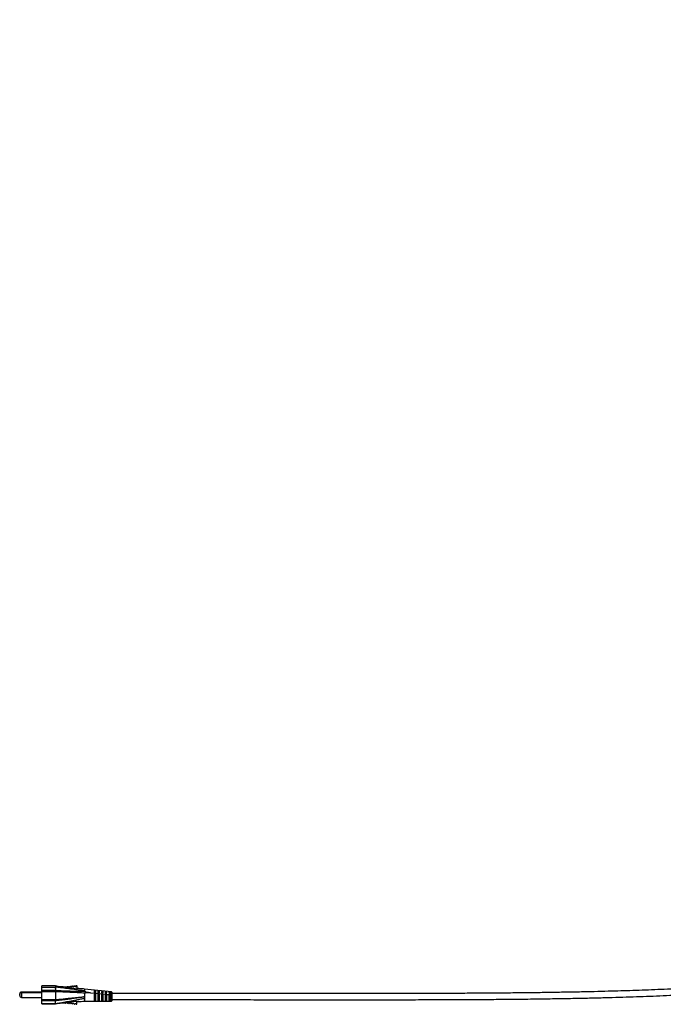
# Model space of a CAD drawing. Header units: millimetres. Extents: x 331 to 935, y 222 to 625.
# Tile 2 of 6: x 529 to 633, y 222 to 381. Entities that reach past the tile are written whole.
import ezdxf

# ---------------------------------------------------------------- set-up
doc = ezdxf.new("R2010")
doc.units = ezdxf.units.MM

msp = doc.modelspace()

# ---------------------------------------------------------------- linework, layer by layer
at = {"color": 7, "linetype": 'Continuous', "lineweight": 25}
for p, q in [((534.35, 224.99), (532.15, 224.99)), ((534.35, 224.99), (532.15, 224.99)), ((532.15, 224.82), (532.15, 224.99)), ((532.15, 224.99), (532.15, 224.99)), ((532.15, 224.82), (533.16, 224.82)), ((532.15, 224.73), (532.15, 224.82)), ((533.16, 224.82), (534.35, 224.82)), ((534.35, 224.99), (534.35, 224.82)), ((534.35, 224.99), (534.35, 224.99)), ((535.92, 224.79), (535.92, 224.86)), ((535.92, 224.86), (535.97, 224.86)), ((535.92, 224.79), (535.97, 224.8)), ((535.97, 224.8), (535.97, 224.86)), ((536.22, 224.89), (536.27, 224.9)), ((536.22, 224.82), (536.22, 224.89)), ((536.22, 224.82), (536.27, 224.83)), ((536.27, 224.83), (536.27, 224.9)), ((536.52, 224.92), (536.56, 224.93)), ((536.52, 224.86), (536.52, 224.92)), ((536.52, 224.86), (536.56, 224.86)), ((536.56, 224.86), (536.56, 224.93)), ((536.82, 224.89), (536.82, 224.96)), ((536.82, 224.96), (536.86, 224.96)), ((536.82, 224.89), (536.86, 224.89)), ((536.86, 224.89), (536.86, 224.96)), ((537.12, 224.92), (537.12, 224.99)), ((537.12, 224.99), (537.16, 224.99)), ((537.12, 224.92), (537.16, 224.93)), ((537.16, 224.93), (537.16, 224.99)), ((537.41, 225.02), (537.46, 225.03)), ((537.41, 224.95), (537.41, 225.02)), ((537.41, 224.95), (537.46, 224.96)), ((537.46, 224.96), (537.46, 225.03)), ((537.71, 225.05), (537.81, 225.06)), ((537.71, 224.99), (537.71, 225.05)), ((537.71, 224.99), (537.81, 225)), ((537.81, 225), (537.81, 225.06)), ((537.81, 225), (537.81, 224.48)), ((528.55, 223.6), (528.55, 223.7)), ((528.55, 223.45), (528.55, 223.6)), ((532.15, 224), (528.85, 224)), ((532.15, 223.9), (528.85, 223.9)), ((534.35, 224.73), (532.15, 224.73)), ((532.15, 224.29), (532.15, 224.73)), ((532.15, 224.29), (534.35, 224.29)), ((532.15, 224.07), (532.15, 224.29)), ((534.35, 224.07), (532.15, 224.07)), ((532.15, 222.8), (532.15, 224.07)), ((534.35, 224.73), (534.35, 224.29)), ((534.35, 224.29), (534.35, 224.29)), ((534.35, 224.07), (534.35, 222.8)), ((543.43, 224.04), (539.05, 224.49)), ((539.05, 224.13), (539.05, 224.19)), ((539.99, 223.91), (542.38, 223.66)), ((540.86, 224.23), (540.58, 224.26)), ((540.86, 223.92), (540.58, 223.92)), ((540.58, 223.9), (540.86, 223.9)), ((540.86, 223.68), (540.58, 223.68)), ((540.65, 222.83), (540.65, 223.68)), ((541.46, 224.16), (541.18, 224.19)), ((541.46, 223.92), (541.18, 223.92)), ((541.18, 223.9), (541.46, 223.9)), ((541.46, 223.68), (541.18, 223.68)), ((542.06, 224.09), (541.78, 224.12)), ((541.78, 224.12), (541.78, 223.91)), ((542.06, 223.92), (541.78, 223.92)), ((541.78, 223.91), (542.06, 223.91)), ((542.06, 223.68), (541.78, 223.68)), ((542.06, 223.91), (542.06, 224.09)), ((542.66, 224.01), (542.38, 224.05)), ((542.38, 224.05), (542.38, 223.91)), ((542.66, 223.92), (542.38, 223.92)), ((542.38, 223.91), (542.66, 223.91)), ((542.66, 223.69), (542.38, 223.69)), ((542.38, 223.69), (542.38, 223.66)), ((542.66, 223.91), (542.66, 224.01)), ((542.66, 223.63), (542.66, 223.69)), ((542.66, 223.63), (542.98, 223.6)), ((543.26, 223.94), (542.98, 223.97)), ((542.98, 223.97), (542.98, 223.92)), ((542.98, 223.92), (543.26, 223.92)), ((543.26, 223.92), (542.98, 223.92)), ((543.26, 223.69), (542.98, 223.69)), ((542.98, 223.69), (542.98, 223.6)), ((543.26, 223.92), (543.26, 223.94)), ((543.26, 223.57), (543.26, 223.69)), ((543.26, 223.57), (543.4, 223.56)), ((543.4, 223.56), (543.4, 223.56)), ((528.85, 223.15), (532.15, 223.15)), ((532.15, 222.8), (534.35, 222.8)), ((532.15, 222.59), (532.15, 222.8)), ((534.35, 222.59), (532.15, 222.59)), ((532.15, 222.18), (532.15, 222.59)), ((532.15, 222.18), (534.35, 222.18)), ((532.15, 222.1), (532.15, 222.18)), ((532.15, 222.1), (534.35, 222.1)), ((534.35, 222.8), (534.35, 222.8)), ((534.35, 222.59), (534.35, 222.59)), ((534.35, 222.18), (534.35, 222.59)), ((535.83, 222.29), (535.87, 222.29)), ((535.87, 222.29), (535.87, 222.29)), ((535.92, 222.23), (535.97, 222.23)), ((536.22, 222.2), (536.27, 222.19)), ((536.52, 222.17), (536.56, 222.16)), ((536.82, 222.13), (536.86, 222.13)), ((537.12, 222.1), (537.16, 222.1)), ((537.41, 222.07), (537.46, 222.06)), ((537.71, 222.04), (537.81, 222.03)), ((537.81, 222.03), (537.81, 222.56)), ((539.05, 222.54), (543.43, 222.54)), ((540.58, 222.86), (540.65, 222.86)), ((540.86, 222.83), (540.58, 222.83)), ((540.58, 222.61), (540.86, 222.61)), ((541.46, 222.83), (541.18, 222.83)), ((541.18, 222.62), (541.46, 222.62)), ((542.06, 222.83), (541.78, 222.83)), ((541.78, 222.62), (542.06, 222.63)), ((542.66, 222.83), (542.38, 222.83)), ((542.38, 222.63), (542.66, 222.63)), ((543.26, 222.83), (542.98, 222.83)), ((542.98, 222.64), (543.26, 222.64))]:
    msp.add_line(p, q, dxfattribs=at)
at = {"color": 8, "linetype": 'Continuous', "lineweight": 25}
for p, q in [((528.85, 224), (528.85, 223.9)), ((528.85, 223.9), (528.85, 223.15))]:
    msp.add_line(p, q, dxfattribs=at)
at = {"color": 7, "linetype": 'Continuous', "lineweight": 25, "flags": 128}
msp.add_lwpolyline([(535.41, 224.85), (534.8, 224.93), (534.35, 224.99), (534.35, 224.99), (534.35, 224.99)], dxfattribs=at)
at = {"color": 7, "linetype": 'Continuous', "lineweight": 25}
for centre, radius, start, end in [((535.79, 224.86), 0.151, 295.7701, 332.3102), ((535.79, 224.93), 0.151, 298.6655, 332.3107), ((536.08, 224.96), 0.151, 219.73, 332.7509), ((536.08, 224.89), 0.151, 219.73, 332.7509), ((536.38, 224.99), 0.151, 219.2802, 333.2007), ((536.38, 224.92), 0.151, 219.2802, 333.2007), ((536.68, 225.02), 0.151, 218.8327, 333.6482), ((536.68, 224.96), 0.151, 218.8327, 333.6482), ((536.98, 225.05), 0.151, 218.3872, 334.9776), ((536.98, 224.99), 0.151, 218.3872, 334.9776), ((537.28, 225.09), 0.151, 217.5034, 334.5367), ((537.28, 225.02), 0.151, 217.5034, 334.5367), ((537.58, 225.12), 0.151, 217.5033, 334.9777), ((537.58, 225.05), 0.151, 217.5033, 334.9777), ((528.85, 223.7), 0.3, 89.9956, 179.9956), ((528.85, 223.6), 0.3, 89.9956, 179.9956), ((528.85, 223.45), 0.3, 179.9956, 269.9956), ((543.4, 224.01), 0.04, 359.9956, 84.0235), ((754.16, 221.65), 210.77, 179.4825, 179.7577), ((535.79, 222.16), 0.151, 27.68, 57.1846), ((536.08, 222.13), 0.151, 27.2404, 140.2613), ((536.38, 222.1), 0.151, 26.7906, 140.7111), ((536.68, 222.07), 0.151, 26.3431, 141.1586), ((536.98, 222.04), 0.151, 25.0137, 141.6041), ((537.28, 222), 0.151, 25.4546, 142.4879), ((537.58, 221.97), 0.151, 25.0136, 142.488), ((543.4, 222.58), 0.04, 271.1193, 0.0138)]:
    msp.add_arc(centre, radius, start, end, dxfattribs=at)
for points, knots in [([(697.88, 381.45), (697.8, 381.43), (697.54, 381.36), (696.97, 381.24), (696.21, 380.96), (695.47, 380.44), (694.9, 379.81), (694.41, 379.03), (693.98, 378.08), (693.6, 376.95), (693.3, 375.75), (693.06, 374.54), (692.87, 373.33), (692.64, 371.6), (692.42, 369.3), (692.24, 366.44), (692.12, 363.55), (692.04, 360.66), (691.99, 357.76), (691.97, 354.81), (691.96, 350.97), (691.98, 346.3), (692.04, 340.79), (692.12, 334.64), (692.21, 327.82), (692.3, 320.37), (692.36, 312.93), (692.38, 305.48), (692.34, 298.05), (692.2, 290.64), (691.95, 283.27), (691.6, 277.09), (691.21, 272.13), (690.83, 268.37), (690.37, 264.64), (689.81, 260.95), (689.13, 257.31), (688.36, 254.06), (687.55, 251.2), (686.72, 248.72), (685.78, 246.34), (684.71, 244.05), (683.49, 241.88), (682.12, 239.83), (680.59, 237.91), (678.9, 236.16), (677.08, 234.59), (675.15, 233.2), (673.09, 231.96), (670.84, 230.82), (668.4, 229.79), (665.77, 228.88), (663.06, 228.1), (660.3, 227.43), (657.5, 226.87), (654.15, 226.3), (650.25, 225.76), (645.79, 225.29), (641.39, 224.93), (637.08, 224.65), (632.91, 224.44), (628.84, 224.28), (625.46, 224.17), (622.65, 224.1), (620.34, 224.04), (617.86, 223.99), (615.2, 223.95), (612.35, 223.9), (609.47, 223.87), (606.57, 223.84), (603.64, 223.82), (600.55, 223.8), (597.29, 223.79), (593.85, 223.78), (590.25, 223.77), (586.47, 223.77), (582.48, 223.76), (578.57, 223.76), (574.76, 223.77), (571.07, 223.77), (567.21, 223.77), (563.19, 223.78), (559.01, 223.78), (554.68, 223.79), (550.18, 223.79), (546.41, 223.79), (544.14, 223.79), (543.44, 223.79)], [0, 0, 0, 0, 0.000826, 0.002849, 0.006064, 0.009203, 0.012115, 0.014848, 0.018753, 0.022929, 0.027257, 0.03158, 0.035765, 0.040075, 0.0497, 0.059773, 0.069925, 0.079831, 0.089842, 0.100114, 0.11055, 0.129791, 0.148761, 0.167864, 0.193813, 0.219718, 0.245403, 0.271318, 0.297205, 0.32278, 0.348394, 0.373957, 0.387193, 0.400252, 0.41326, 0.426237, 0.439106, 0.451792, 0.461004, 0.470066, 0.478955, 0.487684, 0.496291, 0.504829, 0.513371, 0.521802, 0.53009, 0.538332, 0.546612, 0.554995, 0.564545, 0.574214, 0.583991, 0.593855, 0.60377, 0.613687, 0.629175, 0.644751, 0.660362, 0.675154, 0.689693, 0.703835, 0.717487, 0.724971, 0.733, 0.741605, 0.750819, 0.760674, 0.771209, 0.780788, 0.790921, 0.801635, 0.812961, 0.824932, 0.837348, 0.850454, 0.864285, 0.878884, 0.891144, 0.903944, 0.917308, 0.931263, 0.945837, 0.960781, 0.976379, 0.992662, 1, 1, 1, 1]), ([(543.44, 222.79), (544.27, 222.79), (546.8, 222.79), (550.94, 222.79), (555.77, 222.78), (560.39, 222.78), (564.79, 222.78), (569.23, 222.77), (573.69, 222.77), (578.16, 222.76), (582.39, 222.76), (586.43, 222.77), (590.28, 222.77), (593.94, 222.78), (597.41, 222.79), (600.69, 222.8), (603.79, 222.82), (606.73, 222.84), (609.73, 222.87), (612.78, 222.91), (615.85, 222.96), (618.71, 223.01), (621.36, 223.06), (623.82, 223.13), (626.14, 223.19), (629.08, 223.29), (632.72, 223.43), (637.1, 223.65), (641.49, 223.94), (645.84, 224.29), (650.12, 224.74), (654.38, 225.31), (658.08, 225.95), (661.25, 226.62), (663.85, 227.28), (666.41, 228.04), (668.91, 228.92), (671.28, 229.92), (673.51, 231.05), (675.6, 232.3), (677.57, 233.71), (679.43, 235.29), (681.15, 237.05), (682.73, 238.97), (684.15, 241.04), (685.4, 243.22), (686.5, 245.5), (687.48, 247.89), (688.34, 250.36), (689.22, 253.35), (690.06, 256.87), (690.83, 260.92), (691.44, 265.04), (691.93, 269.19), (692.36, 273.84), (692.72, 278.98), (693, 284.6), (693.23, 291.72), (693.37, 300.37), (693.38, 310.51), (693.31, 319.62), (693.21, 327.64), (693.12, 334.57), (693.03, 341.47), (692.97, 348.36), (692.96, 353.89), (693, 358.05), (693.04, 360.81), (693.12, 363.58), (693.24, 366.35), (693.41, 369.11), (693.64, 371.54), (693.92, 373.65), (694.21, 375.29), (694.56, 376.68), (694.93, 377.78), (695.35, 378.67), (695.82, 379.35), (696.33, 379.85), (697, 380.22), (697.55, 380.33), (697.85, 380.41), (697.88, 380.42)], [0, 0, 0, 0, 0.008735, 0.0262922, 0.0430504, 0.0590484, 0.0743228, 0.0889087, 0.10526, 0.1207494, 0.1354225, 0.1493222, 0.1627506, 0.1754569, 0.1874783, 0.1988493, 0.2096026, 0.2197688, 0.2293771, 0.2408419, 0.2514993, 0.2613972, 0.2705797, 0.2790877, 0.2869807, 0.2948295, 0.3096605, 0.3249284, 0.3404729, 0.3554248, 0.3703564, 0.3852087, 0.4001418, 0.4095196, 0.4188503, 0.4281113, 0.4372923, 0.4463891, 0.454882, 0.4632889, 0.471667, 0.4800875, 0.4886361, 0.4973057, 0.5059574, 0.5146537, 0.523447, 0.5323756, 0.5414627, 0.5506923, 0.5648041, 0.5791299, 0.5935853, 0.608076, 0.6226909, 0.6421124, 0.6616982, 0.6812793, 0.7162859, 0.7517099, 0.7868692, 0.8110158, 0.8352154, 0.8590591, 0.882858, 0.9068426, 0.9166276, 0.9261622, 0.9356356, 0.9453815, 0.9550769, 0.9643546, 0.9708221, 0.9772561, 0.9816177, 0.9857356, 0.9893919, 0.9917972, 0.9942387, 0.9967882, 0.9996612, 1, 1, 1, 1]), ([(533.16, 224.82), (533.36, 224.82), (533.63, 224.82), (533.94, 224.8), (534.08, 224.79), (534.17, 224.78), (534.23, 224.77), (534.28, 224.76), (534.31, 224.75), (534.33, 224.75), (534.34, 224.74), (534.35, 224.73), (534.35, 224.73), (534.35, 224.73)], [0, 0, 0, 0, 0.489969, 0.65546, 0.76668, 0.841604, 0.892276, 0.926759, 0.950452, 0.973569, 0.983607, 0.99375, 1, 1, 1, 1]), ([(539.05, 224.19), (538.92, 224.21), (538.66, 224.24), (538.34, 224.28), (538, 224.33), (537.38, 224.41), (536.69, 224.5), (535.98, 224.6), (535.46, 224.67), (534.91, 224.74), (534.54, 224.79), (534.35, 224.82)], [0, 0, 0, 0, 0.077677, 0.155762, 0.233796, 0.311121, 0.556525, 0.667295, 0.777065, 0.886139, 1, 1, 1, 1]), ([(535.86, 224.8), (535.83, 224.8), (535.66, 224.82), (535.52, 224.84), (535.41, 224.85)], [0, 0, 0, 0, 0.160305, 1, 1, 1, 1]), ([(535.86, 224.8), (535.86, 224.79), (535.88, 224.79), (535.88, 224.76), (535.86, 224.73), (535.85, 224.72)], [0, 0, 0, 0, 0.151068, 0.755506, 1, 1, 1, 1]), ([(534.35, 224.29), (534.35, 224.28), (534.35, 224.25), (534.35, 224.17), (534.35, 224.11), (534.35, 224.07)], [0, 0, 0, 0, 0.141088, 0.570541, 1, 1, 1, 1]), ([(534.35, 224.29), (534.35, 224.29), (534.46, 224.28), (534.7, 224.27), (535.1, 224.25), (535.52, 224.23), (536.07, 224.21), (536.63, 224.19), (537.24, 224.17), (537.78, 224.15), (538.28, 224.14), (538.66, 224.13), (538.94, 224.13), (539.05, 224.13), (539.05, 224.13)], [0, 0, 0, 0, 0.000002, 0.067791, 0.135527, 0.22962, 0.32412, 0.48504, 0.599303, 0.713513, 0.826838, 0.938254, 0.999998, 1, 1, 1, 1]), ([(539.05, 223.8), (539.05, 223.8), (538.95, 223.81), (538.68, 223.85), (538.32, 223.88), (537.83, 223.9), (537.28, 223.92), (536.66, 223.96), (536.09, 223.99), (535.54, 224.01), (535.1, 224.03), (534.7, 224.05), (534.46, 224.07), (534.35, 224.07), (534.35, 224.07)], [0, 0, 0, 0, 0.000002, 0.055854, 0.160896, 0.276083, 0.392191, 0.508364, 0.66879, 0.766229, 0.863214, 0.931634, 0.999998, 1, 1, 1, 1]), ([(534.35, 222.8), (534.35, 222.8), (534.46, 222.81), (534.72, 222.83), (535.14, 222.86), (535.63, 222.91), (536.16, 222.96), (536.63, 223.02), (537.17, 223.07), (537.77, 223.13), (538.33, 223.18), (538.72, 223.22), (538.94, 223.23), (539.04, 223.23), (539.05, 223.23)], [0, 0, 0, 0, 0.000002, 0.062883, 0.150845, 0.239257, 0.366604, 0.494089, 0.553073, 0.711785, 0.870124, 0.94299, 0.997485, 1, 1, 1, 1]), ([(539.05, 223.23), (539.05, 223.23), (538.95, 223.22), (538.72, 223.18), (538.32, 223.12), (537.75, 223.03), (537.16, 222.94), (536.61, 222.87), (536.14, 222.81), (535.62, 222.74), (535.14, 222.68), (534.73, 222.63), (534.46, 222.6), (534.35, 222.59), (534.35, 222.59)], [0, 0, 0, 0, 0.001765, 0.057525, 0.131473, 0.289422, 0.447855, 0.507489, 0.635233, 0.762811, 0.847852, 0.932532, 0.999998, 1, 1, 1, 1]), ([(537.81, 224.48), (537.45, 224.53), (536.8, 224.62), (536.14, 224.69), (535.85, 224.72)], [0, 0, 0, 0, 0.5555447, 1, 1, 1, 1]), ([(539.05, 224.49), (538.84, 224.51), (538.42, 224.54), (538.02, 224.58), (537.82, 224.6), (537.82, 224.6)], [0, 0, 0, 0, 0.5049669, 0.9912786, 1, 1, 1, 1]), ([(539.05, 224.47), (539.05, 224.48), (539.05, 224.51), (539.05, 224.4), (539.05, 224.25), (539.05, 224.19)], [0, 0, 0, 0, 0.120515, 0.701961, 1, 1, 1, 1]), ([(539.05, 224.13), (539.05, 224.13), (539.05, 224.12), (539.05, 224.12), (539.07, 224.11), (539.14, 224.09), (539.45, 224.01), (539.75, 223.95), (539.99, 223.91)], [0, 0, 0, 0, 0.005161, 0.011801, 0.024281, 0.06984, 0.250576, 1, 1, 1, 1]), ([(539.99, 223.91), (539.79, 223.9), (539.55, 223.9), (539.29, 223.87), (539.21, 223.86), (539.15, 223.85), (539.12, 223.84), (539.09, 223.83), (539.07, 223.82), (539.06, 223.82), (539.05, 223.81), (539.05, 223.8), (539.05, 223.8), (539.05, 223.8)], [0, 0, 0, 0, 0.624357, 0.744262, 0.825268, 0.880202, 0.917671, 0.943448, 0.961412, 0.980695, 0.988501, 0.996397, 1, 1, 1, 1]), ([(539.05, 223.8), (539.05, 223.69), (539.05, 223.49), (539.05, 223.31), (539.05, 223.23)], [0, 0, 0, 0, 0.560569, 1, 1, 1, 1]), ([(539.05, 223.23), (539.05, 223.15), (539.05, 223.05), (539.05, 222.97), (539.05, 222.95)], [0, 0, 0, 0, 0.857871, 1, 1, 1, 1]), ([(540.58, 224.26), (540.58, 224.19), (540.58, 224.1), (540.58, 223.94), (540.58, 223.9)], [0, 0, 0, 0, 0.758795, 1, 1, 1, 1]), ([(540.58, 223.68), (540.58, 223.48), (540.58, 223.16), (540.58, 222.79), (540.58, 222.67), (540.58, 222.61)], [0, 0, 0, 0, 0.4477311, 0.732813, 1, 1, 1, 1]), ([(540.86, 223.9), (540.86, 224), (540.86, 224.14), (540.86, 224.21), (540.86, 224.23)], [0, 0, 0, 0, 0.7775505, 1, 1, 1, 1]), ([(540.86, 222.61), (540.86, 222.67), (540.86, 222.8), (540.86, 223.18), (540.86, 223.49), (540.86, 223.68)], [0, 0, 0, 0, 0.28027, 0.577532, 1, 1, 1, 1]), ([(541.18, 224.19), (541.18, 224.12), (541.18, 224.05), (541.18, 223.92), (541.18, 223.9)], [0, 0, 0, 0, 0.84219, 1, 1, 1, 1]), ([(541.18, 223.68), (541.18, 223.51), (541.18, 223.21), (541.18, 222.87), (541.18, 222.69), (541.18, 222.63), (541.18, 222.62)], [0, 0, 0, 0, 0.387267, 0.682107, 0.925296, 1, 1, 1, 1]), ([(541.46, 223.9), (541.46, 223.98), (541.46, 224.08), (541.46, 224.14), (541.46, 224.16)], [0, 0, 0, 0, 0.767407, 1, 1, 1, 1]), ([(541.46, 222.62), (541.46, 222.67), (541.46, 222.77), (541.46, 223.04), (541.46, 223.35), (541.46, 223.57), (541.46, 223.68)], [0, 0, 0, 0, 0.239021, 0.477066, 0.750548, 1, 1, 1, 1]), ([(541.78, 223.68), (541.78, 223.56), (541.78, 223.29), (541.78, 222.95), (541.78, 222.72), (541.78, 222.65), (541.78, 222.62)], [0, 0, 0, 0, 0.2890655, 0.6215357, 0.8695633, 1, 1, 1, 1]), ([(542.06, 222.63), (542.06, 222.68), (542.06, 222.78), (542.06, 223.04), (542.06, 223.35), (542.06, 223.57), (542.06, 223.68)], [0, 0, 0, 0, 0.235053, 0.4693581, 0.728143, 1, 1, 1, 1]), ([(542.38, 223.66), (542.38, 223.54), (542.38, 223.3), (542.38, 222.96), (542.38, 222.74), (542.38, 222.66), (542.38, 222.63)], [0, 0, 0, 0, 0.3047316, 0.5917941, 0.8662147, 1, 1, 1, 1]), ([(542.66, 222.63), (542.66, 222.68), (542.66, 222.79), (542.66, 223.03), (542.66, 223.32), (542.66, 223.53), (542.66, 223.63)], [0, 0, 0, 0, 0.238866, 0.477293, 0.729045, 1, 1, 1, 1]), ([(542.98, 223.6), (542.98, 223.5), (542.98, 223.31), (542.98, 223.03), (542.98, 222.79), (542.98, 222.69), (542.98, 222.64)], [0, 0, 0, 0, 0.2582025, 0.5164742, 0.772308, 1, 1, 1, 1]), ([(543.26, 222.64), (543.26, 222.69), (543.26, 222.79), (543.26, 223.02), (543.26, 223.29), (543.26, 223.47), (543.26, 223.57)], [0, 0, 0, 0, 0.24162, 0.4832, 0.727125, 1, 1, 1, 1]), ([(543.4, 223.56), (543.41, 223.55), (543.42, 223.55), (543.43, 223.55), (543.43, 223.55), (543.44, 223.54), (543.44, 223.54), (543.44, 223.54)], [0, 0, 0, 0, 0.240193, 0.480386, 0.720582, 0.910779, 1, 1, 1, 1]), ([(543.44, 224.01), (543.44, 224.01), (543.44, 224), (543.44, 223.96), (543.44, 223.83), (543.44, 223.68), (543.44, 223.57), (543.44, 223.54)], [0, 0, 0, 0, 0.045986, 0.324177, 0.602438, 0.881551, 1, 1, 1, 1]), ([(543.44, 223.54), (543.44, 223.46), (543.44, 223.31), (543.44, 223.06), (543.44, 222.85), (543.44, 222.68), (543.44, 222.59), (543.44, 222.58), (543.44, 222.58)], [0, 0, 0, 0, 0.171935, 0.342708, 0.513421, 0.68461, 0.856193, 1, 1, 1, 1]), ([(534.35, 222.8), (534.35, 222.78), (534.35, 222.73), (534.36, 222.66), (534.35, 222.62), (534.35, 222.59)], [0, 0, 0, 0, 0.243949, 0.619637, 1, 1, 1, 1]), ([(534.35, 222.18), (534.39, 222.18), (534.48, 222.17), (534.57, 222.15), (534.61, 222.14)], [0, 0, 0, 0, 0.474301, 1, 1, 1, 1]), ([(534.61, 222.14), (534.58, 222.13), (534.53, 222.12), (534.45, 222.11), (534.4, 222.11), (534.37, 222.1), (534.35, 222.1), (534.35, 222.1), (534.35, 222.1)], [0, 0, 0, 0, 0.330182, 0.557094, 0.760817, 0.886001, 0.952868, 1, 1, 1, 1]), ([(539.05, 222.95), (538.93, 222.93), (538.68, 222.9), (538.37, 222.83), (538.05, 222.77), (537.47, 222.65), (536.8, 222.53), (536.13, 222.41), (535.65, 222.31), (535.14, 222.22), (534.79, 222.17), (534.61, 222.14)], [0, 0, 0, 0, 0.077159, 0.154882, 0.233099, 0.310526, 0.55625, 0.667985, 0.779387, 0.889314, 1, 1, 1, 1]), ([(534.94, 222.19), (535.05, 222.21), (535.26, 222.24), (535.55, 222.26), (535.73, 222.28), (535.82, 222.28), (535.83, 222.29)], [0, 0, 0, 0, 0.403155, 0.730288, 0.979183, 1, 1, 1, 1]), ([(535.87, 222.29), (536.11, 222.32), (536.76, 222.39), (537.41, 222.49), (537.81, 222.56)], [0, 0, 0, 0, 0.376599, 1, 1, 1, 1]), ([(537.81, 222.45), (537.89, 222.46), (538.12, 222.48), (538.53, 222.51), (538.87, 222.53), (539.05, 222.54)], [0, 0, 0, 0, 0.188647, 0.556782, 1, 1, 1, 1]), ([(539.05, 222.95), (539.05, 222.9), (539.05, 222.77), (539.05, 222.63), (539.05, 222.55), (539.05, 222.55), (539.05, 222.55)], [0, 0, 0, 0, 0.232368, 0.512554, 0.792858, 1, 1, 1, 1])]:
    msp.add_open_spline(points, degree=3, knots=knots, dxfattribs=at)
at = {"color": 8, "linetype": 'Continuous', "lineweight": 25}
msp.add_open_spline([(543.4, 223.56), (543.4, 223.56), (543.4, 223.59), (543.4, 223.7), (543.4, 223.86), (543.4, 224), (543.4, 224.04), (543.4, 224.04), (543.4, 224.04)], degree=3, knots=[0, 0, 0, 0, 0.000013, 0.118513, 0.397269, 0.675122, 0.952921, 1, 1, 1, 1], dxfattribs=at)

doc.saveas('drawing.dxf')
